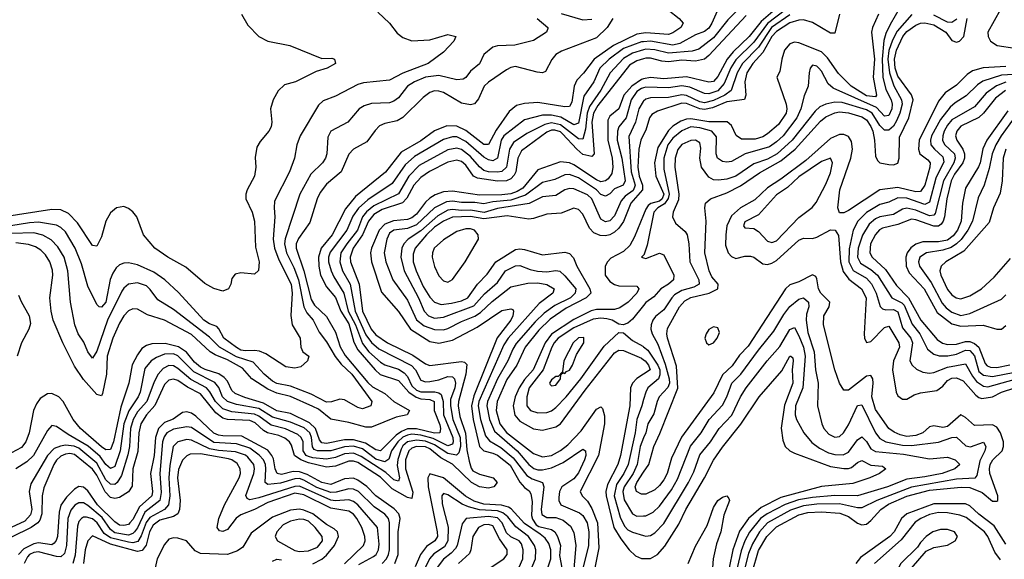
# Model space of a CAD drawing. Header units: inches. Extents: x 884549 to 1028252, y 526810 to 653624.
# Tile 185 of 256: x 927227 to 931603, y 576348 to 578745. Entities that reach past the tile are written whole.
import ezdxf

# ---------------------------------------------------------------- set-up
doc = ezdxf.new("R2010")
doc.units = ezdxf.units.IN
doc.header["$MEASUREMENT"] = 0
doc.layers.add('A9527', color=7, linetype='Continuous')
doc.layers.add('A9537', color=7, linetype='Continuous')

msp = doc.modelspace()

# ---------------------------------------------------------------- linework, layer by layer
at = {"layer": 'A9527', "color": 5}
for points, elevation in [([(928818.3, 578778.3), (928870, 578730.3), (928905.3, 578685.3), (928930, 578666.4), (928970, 578651.5), (929050, 578656.6), (929130, 578678.9), (929164.9, 578670), (929156.5, 578650), (929110, 578600.4), (929041.8, 578550), (928930, 578507.1), (928870, 578476.9), (928755.2, 578464.8), (928730, 578457.8), (928630, 578406.2), (928575.4, 578384.6), (928555, 578365), (928474.1, 578230), (928458.4, 578190), (928448.1, 578130), (928426.7, 578070), (928360.1, 577939.9), (928357.4, 577910), (928361, 577870), (928353.2, 577770), (928359.8, 577730), (928378.9, 577678.9), (928433, 577570), (928437.3, 577530), (928431.6, 577431.6), (928437.7, 577390), (928474, 577330), (928476, 577290), (928485.3, 577270), (928511.7, 577250), (928506, 577230), (928476.5, 577203.5), (928450, 577197.3), (928410, 577203.9), (928320.3, 577260.3), (928292.7, 577272.7), (928270, 577276.4), (928230, 577273.9), (928210, 577277.6), (928190, 577288.5), (928134.9, 577330), (928112.7, 577372.7), (928102.9, 577382.9), (928070, 577394.9), (928045.3, 577410), (927933.4, 577533.4), (927872.4, 577590), (927823.3, 577623.3), (927750, 577656.2), (927710, 577664.7), (927690, 577663.9), (927670, 577656.5), (927656.3, 577643.7), (927640.6, 577619.4), (927629.4, 577590.6), (927610.1, 577490), (927590, 577467.7), (927580.9, 577470), (927570, 577480.9), (927530, 577561), (927501.5, 577661.5), (927472.9, 577730), (927430, 577802.5), (927410, 577822.1), (927390, 577832.8), (927310, 577845.2), (927270, 577843.6), (927150, 577824.3)], 2140), ([(928212.2, 578770), (928240.5, 578720.5), (928290.1, 578670.1), (928330.1, 578650.1), (928428, 578630), (928570, 578573.4), (928614.6, 578574.6), (928626, 578570), (928630.5, 578550.5), (928593.4, 578530), (928544.5, 578515.5), (928453, 578470), (928403.9, 578456.1), (928375.9, 578430), (928352.8, 578390), (928342.2, 578350), (928347.9, 578290), (928344.4, 578270), (928333.8, 578250), (928295.1, 578204.9), (928281.6, 578178.4), (928273.6, 578133.6), (928276.9, 578090), (928271.3, 578050), (928238.6, 577990), (928232.3, 577970), (928232.4, 577950), (928260.2, 577890), (928270.7, 577850.7), (928274.4, 577734.4), (928292, 577670), (928288.8, 577631.2), (928270, 577615.6), (928210, 577620.7), (928185.3, 577614.7), (928170, 577595.3), (928164.9, 577570), (928154.8, 577550), (928130, 577539.5), (928090, 577551.3), (928050, 577573.5), (927965.9, 577645.9), (927884.7, 577690), (927828.3, 577730), (927776.9, 577790), (927747.1, 577870), (927730, 577891.4), (927710, 577906.6), (927690, 577914.9), (927657.1, 577910), (927630, 577887.3), (927609.7, 577850.3), (927590, 577780.7), (927570, 577739.7), (927550, 577742.7), (927483.6, 577843.6), (927444.4, 577884.4), (927410, 577901), (927370, 577901.9), (927150, 577868.7)], 2120), ([(929527.5, 578750), (929573.8, 578710), (929573.6, 578706.4), (929568.8, 578690), (929510, 578653.6), (929428, 578632), (929350, 578629.9), (929330, 578623.6), (929290, 578591.3), (929270, 578548.7), (929230, 578516.5), (929210, 578488.7), (929198.5, 578481.5), (929170, 578477.5), (929090, 578497), (929030, 578490.2), (928982, 578470), (928950.8, 578450), (928910, 578398.6), (928890, 578382.9), (928870, 578375.5), (928790, 578373.3), (928757.4, 578362.6), (928735.9, 578350), (928684.9, 578290), (928610, 578249.8), (928596.7, 578223.3), (928592.4, 578150), (928586.3, 578130), (928572.9, 578110), (928520.9, 578059.1), (928472.2, 577970), (928407.5, 577772.5), (928404.5, 577750), (928412.8, 577710), (928445.1, 577645.1), (928465.9, 577590), (928490.3, 577470), (928502.8, 577442.8), (928531.7, 577410), (928557.9, 577357.9), (928590, 577314.4), (928628.6, 577248.6), (928655.6, 577215.6), (928702.9, 577170), (928792, 577050), (928787.7, 577030), (928750, 577017.2), (928730, 577022.3), (928670, 577056.1), (928650, 577060.3), (928612.3, 577047.7), (928590, 577047), (928522.2, 577082.2), (928430, 577116.7), (928370, 577129), (928350, 577139.1), (928313.3, 577170), (928264.4, 577224.4), (928190, 577247), (928114.3, 577290), (928070, 577334.4), (927910, 577458), (927841.1, 577501.1), (927807.1, 577547.1), (927790, 577562.4), (927750, 577576.5), (927710, 577569.9), (927690, 577552.9), (927681.1, 577538.9), (927617, 577410), (927570, 577272.2), (927550, 577241.5), (927530, 577269.7), (927512.8, 577312.8), (927487.3, 577350), (927471.4, 577390), (927453, 577490), (927441.6, 577630), (927424.6, 577690), (927397, 577737), (927367.1, 577767.1), (927330, 577787.5), (927290, 577798.7), (927190, 577796.2)], 2160), ([(929862.8, 578750), (929837.5, 578710), (929790, 578664.6), (929635, 578605), (929609.5, 578590.5), (929591.5, 578568.5), (929564.5, 578515.5), (929550, 578509.5), (929527.3, 578512.7), (929430, 578537.3), (929410, 578533.3), (929390, 578522.1), (929310, 578467.7), (929291, 578450), (929265.7, 578394.3), (929248.3, 578371.7), (929230, 578366.6), (929190, 578375.2), (929110, 578421.6), (929090, 578428.4), (929070, 578428.6), (929050, 578421.3), (929020.4, 578399.6), (928929.8, 578310.2), (928904.2, 578295.8), (928850, 578283.5), (928826.6, 578273.4), (928806.5, 578253.5), (928770, 578203.2), (928710, 578169.9), (928690, 578148.1), (928655.1, 578070), (928590, 578015.2), (928561.7, 577978.3), (928548.4, 577950), (928516.2, 577843.8), (928466.3, 577773.7), (928455.9, 577750), (928455.5, 577730), (928490, 577630.1), (928522.7, 577502.7), (928536.9, 577476.9), (928590, 577426.5), (928630, 577356.8), (928651.8, 577291.8), (928673.4, 577253.4), (928774.4, 577134.4), (928794.8, 577114.8), (928850, 577085), (928890, 577049.4), (928959.1, 577010), (928949, 576990), (928900.9, 576979.1), (928790, 576935.9), (928765.1, 576934.9), (928690, 576955.7), (928610, 576970.2), (928554.5, 577014.5), (928530, 577027.5), (928430, 577072.2), (928370, 577085.6), (928330, 577103.6), (928258.9, 577150), (928217.5, 577197.5), (928150, 577235.1), (928096.3, 577256.3), (928074.2, 577270), (927990, 577346.7), (927870, 577410.6), (927794.9, 577434.9), (927750, 577459.9), (927730, 577461.5), (927710, 577452.4), (927690, 577429.9), (927670, 577397), (927640.8, 577330), (927615.7, 577250), (927613.2, 577170), (927595.3, 577084.7), (927590, 577074.4), (927570, 577079.9), (927510, 577147.3), (927470, 577205.8), (927418.5, 577310), (927376.4, 577410), (927366.7, 577450), (927361.6, 577510), (927374.7, 577610), (927372.8, 577632.8), (927360.7, 577670), (927341.3, 577701.3), (927321.6, 577721.6), (927296.8, 577736.8), (927266.6, 577746.6), (927210, 577754.6)], 2180), ([(929633.4, 578773.4), (929730, 578744), (929770, 578747)], 2180), ([(930000, 578685), (929970, 578681.1), (929866.1, 578630), (929779.6, 578570), (929732.9, 578507.1), (929703.1, 578476.9), (929690.5, 578449.5), (929680.9, 578379.1), (929670, 578359.2), (929650, 578358.5), (929530, 578377.3), (929470, 578373.7), (929435.6, 578364.4), (929403, 578337), (929344.9, 578255.1), (929310, 578190.8), (929290, 578190.5), (929210, 578252.9), (929170, 578272.7), (929125.8, 578274.2), (929070, 578252.3), (929010, 578206.6), (928922.5, 578157.5), (928852.7, 578067.3), (928719.4, 577960.6), (928674.3, 577905.7), (928615.2, 577790), (928566.4, 577730), (928554.5, 577690), (928556, 577650), (928564.6, 577610), (928590, 577558.4), (928631.1, 577511.1), (928653.6, 577450), (928690, 577394.1), (928712.3, 577312.3), (928730, 577278.5), (928806.6, 577190), (928829.7, 577169.7), (928910, 577141.9), (928956, 577090), (928988.4, 577068.4), (929010, 577061.1), (929050, 577057.7), (929069.3, 577049.3), (929068.6, 577010), (929093.8, 576946.2), (929097.6, 576930), (929093.8, 576910), (929070, 576908.6), (928990, 576928.4), (928950, 576927.4), (928923.3, 576916.7), (928900.2, 576899.8), (928830, 576829.9), (928810, 576835.2), (928764.5, 576864.5), (928710, 576878.9), (928670, 576879.5), (928590, 576862), (928570, 576865.3), (928559.4, 576879.4), (928541.1, 576930), (928514.8, 576954.8), (928430, 576996.4), (928370, 577007.7), (928310, 577042.2), (928227.2, 577067.2), (928185.1, 577085.1), (928170, 577098.3), (928150, 577139), (928136.3, 577156.3), (928112.1, 577172.1), (928050.9, 577190.9), (928030, 577201.9), (928004.2, 577224.2), (927968.2, 577268.2), (927932.5, 577292.5), (927872.9, 577307.1), (927814.5, 577305.5), (927790, 577298.1), (927770, 577284.4), (927750, 577257.3), (927727.6, 577212.4), (927712, 577130), (927676.1, 577023.9), (927643.6, 576870), (927630, 576835.5), (927610, 576834.3), (927590, 576848), (927497.8, 576930), (927465.1, 576970), (927420.3, 577050), (927400.8, 577070), (927370, 577084.7), (927350, 577083.9), (927318.1, 577061.9), (927301.4, 577038.6), (927289, 577010), (927269.7, 576910), (927254.9, 576870), (927234.5, 576845.5), (927190, 576820.8)], 2220), ([(930000, 578647.6), (929990, 578646.8), (929910, 578617.1), (929847.3, 578570), (929805.5, 578530), (929778.9, 578470), (929734.8, 578405.2), (929710, 578285.6), (929690, 578278.6), (929632.6, 578312.6), (929590, 578321.8), (929550, 578321.3), (929470, 578300.3), (929378.6, 578230), (929366.3, 578210), (929351.2, 578130), (929330, 578118.5), (929310, 578123.1), (929290, 578135.3), (929210, 578204), (929170, 578224.9), (929150, 578225.7), (929110, 578212.5), (928981.8, 578138.2), (928939.6, 578100.4), (928882.7, 578017.3), (928774.9, 577945.1), (928732.1, 577907.9), (928708, 577872), (928680.6, 577810), (928607, 577713), (928599.6, 577690), (928600, 577670), (928611.8, 577630), (928622.8, 577602.8), (928666.9, 577530), (928686.8, 577450), (928719.3, 577390), (928750, 577306.3), (928778.7, 577270), (928830, 577223.9), (928850, 577211.6), (928910, 577192.7), (928936.4, 577176.4), (928950, 577160.3), (928970, 577119.4), (928990, 577100.1), (929010, 577092), (929072.6, 577092.6), (929090, 577088), (929099.8, 577079.8), (929108.6, 577050), (929111.1, 576990), (929152.3, 576890), (929153.9, 576870), (929150, 576859.9), (929130, 576853), (929064.2, 576884.2), (929010, 576899.6), (928970, 576903.7), (928950, 576899.8), (928929.9, 576890.1), (928907.3, 576870), (928879, 576830), (928867.4, 576792.6), (928850, 576781), (928810, 576793.8), (928750, 576838.4), (928710, 576850.5), (928670, 576848.5), (928610, 576830.5), (928549.9, 576830), (928536.4, 576836.4), (928528.2, 576848.2), (928524.5, 576890), (928516, 576910), (928491.7, 576931.7), (928430, 576957.2), (928350, 576979.4), (928290, 577017.7), (928190, 577036.6), (928150, 577049.7), (928128.7, 577070), (928111.8, 577111.8), (928094, 577134), (928001.3, 577181.3), (927930, 577252.5), (927910, 577260.3), (927870, 577259), (927834.8, 577245.2), (927811.8, 577230), (927783.9, 577196.1), (927761.8, 577090), (927753.8, 577070), (927711.5, 577008.5), (927689.2, 576950.8), (927674.1, 576830), (927650, 576759.9), (927630, 576751), (927610, 576769.3), (927585.4, 576805.4), (927531.3, 576851.3), (927442.2, 576902.2), (927390, 576938.6), (927370, 576943.1), (927350, 576919.8), (927288.1, 576810), (927259.3, 576780.7), (927210.5, 576749.5)], 2240), ([(930000, 578610.8), (929950, 578596.2), (929910, 578573.3), (929851.1, 578508.9), (929810, 578432.6), (929759.7, 578360.3), (929748.3, 578330), (929741.7, 578258.3), (929730, 578214.7), (929710, 578216.3), (929630, 578278.5), (929590, 578286.6), (929560.4, 578279.6), (929480.3, 578239.7), (929420.9, 578199.1), (929404.1, 578170), (929390.2, 578089.8), (929370, 578071.2), (929350, 578067.4), (929310, 578069.6), (929290, 578076.1), (929270, 578091.6), (929230, 578136.9), (929190, 578168), (929170, 578174.2), (929130, 578167), (929002, 578098), (928957.1, 578050), (928910, 577972), (928801.2, 577918.8), (928767.7, 577892.3), (928750.2, 577870), (928727.9, 577810), (928680.3, 577750), (928654.9, 577710), (928649.3, 577670), (928662.2, 577630), (928695.5, 577570), (928718.6, 577450), (928765.5, 577345.5), (928790, 577310.9), (928823, 577283), (928969, 577209), (928986.8, 577190), (929010, 577144.4), (929030, 577136.7), (929050, 577138.3), (929090, 577145.8), (929130, 577159.9), (929150, 577158.6), (929158.8, 577150), (929163.7, 577130), (929161.2, 577110), (929142.1, 577057.9), (929141.3, 577030), (929151.6, 576970), (929184.8, 576890), (929185.7, 576850), (929178.8, 576821.2), (929168.9, 576811.1), (929130, 576818.3), (929070, 576857), (929030, 576873), (928990, 576877.5), (928950.6, 576869.4), (928930, 576851.7), (928921.9, 576838.1), (928907.7, 576792.3), (928905.2, 576765.2), (928914.7, 576710), (928910, 576695.2), (928890, 576701.5), (928854.4, 576734.4), (928744.6, 576804.6), (928710, 576819.4), (928670, 576816.4), (928630, 576800.6), (928590, 576793.6), (928530, 576798.8), (928510, 576804.7), (928500.6, 576810), (928486.9, 576830), (928487.4, 576870), (928478.5, 576890), (928462.9, 576902.9), (928407.8, 576927.8), (928344.7, 576944.7), (928290, 576983.7), (928270, 576992.9), (928170, 577002.9), (928130, 577016.9), (928096.8, 577050), (928072.8, 577092.8), (928057.1, 577110), (927987.5, 577147.5), (927930, 577196.2), (927910, 577207.9), (927890, 577209.3), (927864.5, 577195.5), (927842.4, 577170), (927824, 577136), (927792.7, 577050), (927750, 577003), (927730.9, 576970), (927718.8, 576930), (927714.9, 576850), (927708, 576812), (927679.2, 576720.8), (927660.8, 576690), (927650, 576680.4), (927630, 576681.5), (927610, 576701.9), (927570, 576775.7), (927490, 576841.6), (927469.8, 576850.2), (927430, 576854.7), (927408.5, 576851.5), (927380.2, 576839.8), (927350.6, 576809.4), (927277, 576683), (927268.6, 576650), (927280.6, 576570), (927274.8, 576545.2), (927250, 576518.1), (927170, 576481.2)], 2260), ([(930000, 578570.9), (929970, 578562), (929937.2, 578542.8), (929796.2, 578363.8), (929777, 578330), (929769.6, 578290), (929779.5, 578150), (929770, 578137.1), (929730, 578147.1), (929702.7, 578170), (929639, 578239), (929630, 578246.6), (929605.2, 578254.8), (929590, 578254.1), (929570, 578245.1), (929457.9, 578162.1), (929440.7, 578130), (929431.7, 578070), (929424.7, 578055.3), (929410, 578038.3), (929390.7, 578029.3), (929350, 578028.3), (929261.5, 578041.5), (929244.5, 578050), (929210, 578099), (929190, 578115.7), (929170, 578121.8), (929130, 578112.7), (929048.3, 578071.7), (929010, 578044), (928979.4, 578010), (928947.9, 577952.1), (928928.8, 577931.2), (928837.3, 577902.7), (928800.7, 577879.3), (928777.2, 577850), (928751, 577789), (928709.2, 577730), (928696, 577690), (928696.6, 577670), (928736, 577570), (928750.2, 577450), (928788.5, 577370), (928810, 577345.5), (928861.8, 577310), (928974.4, 577254.4), (929030, 577216.7), (929049.3, 577209.3), (929190, 577226.4), (929203.6, 577223.6), (929213.7, 577213.7), (929210.3, 577170.3), (929177.9, 577050), (929176.3, 577030), (929183, 576983), (929208.6, 576908.6), (929214.2, 576834.2), (929224.3, 576784.3), (929233.4, 576753.4), (929241.6, 576741.6), (929270, 576725.8), (929331.8, 576710), (929348.4, 576690), (929333.7, 576670), (929310, 576664.8), (929270, 576670.3), (929234.6, 576690), (929150.8, 576770.8), (929098.5, 576798.5), (929050, 576839.5), (929030, 576848), (928990, 576849.2), (928970, 576842.4), (928955.9, 576830), (928941.1, 576790), (928941.1, 576750), (928974, 576646), (928970, 576619.1), (928950, 576623.4), (928881.9, 576661.9), (928830, 576712.6), (928730, 576777.9), (928710, 576784.4), (928690, 576784.3), (928630, 576761.6), (928590, 576756.9), (928510, 576776.7), (928476.7, 576790), (928447.7, 576810), (928435.2, 576855.2), (928426.2, 576870), (928406, 576886), (928378.4, 576898.4), (928327.8, 576910), (928310, 576920.4), (928273.9, 576953.9), (928250, 576964.8), (928150, 576969.8), (928130, 576975.6), (928099.4, 576999.4), (928030, 577082.6), (927972.9, 577112.9), (927930, 577142.1), (927910, 577148.7), (927890, 577143.9), (927870, 577124.6), (927828, 577032), (927790, 576989.6), (927765.9, 576950), (927756.7, 576910), (927752.3, 576827.7), (927730.5, 576750), (927726.2, 576673.8), (927710, 576648.2), (927670, 576622.7), (927650, 576617.9), (927630, 576623.4), (927607.3, 576647.3), (927570, 576721.9), (927550, 576749.2), (927470, 576814.5), (927450, 576818.4), (927430, 576815.6), (927410, 576806.3), (927391, 576789), (927378.6, 576770), (927333.8, 576666.2), (927327, 576630), (927325.6, 576550), (927317.2, 576522.8), (927307.8, 576510), (927278.8, 576490), (927190, 576446.5)], 2280), ([(930000, 578482.2), (929990, 578480), (929947.4, 578450), (929911.9, 578410), (929890, 578349.5), (929850, 578317.3), (929841.5, 578298.5), (929840.4, 578210), (929860.2, 578130), (929863.6, 578090), (929858.4, 578061.6), (929841.7, 578038.3), (929830, 578029.1), (929810, 578025.4), (929790, 578033.5), (929690, 578100.6), (929670, 578109.4), (929630, 578114.3), (929530, 578078.5), (929462.9, 577997.1), (929438.6, 577981.4), (929410, 577971.3), (929370, 577966.6), (929270, 577966.1), (929150, 577983.2), (929110, 577980.5), (929073.3, 577966.7), (929050, 577952.4), (929030, 577934.2), (928990, 577882.1), (928970, 577865.2), (928950, 577857.9), (928887.7, 577852.3), (928850, 577836.9), (928825, 577810), (928790.6, 577730), (928786, 577710), (928790.1, 577670), (928835.1, 577535.1), (928910, 577449), (928964.6, 577370), (929050, 577315.9), (929090, 577308.2), (929150, 577322.4), (929259.8, 577380.2), (929370, 577453), (929410, 577461.1), (929418.3, 577458.3), (929421.6, 577450), (929418.6, 577430), (929409.7, 577410), (929348.3, 577331.7), (929245.1, 577074.9), (929235.1, 577030), (929242.6, 576970), (929270.6, 576850), (929290, 576830.1), (929330, 576820.2), (929350, 576810.3), (929406.2, 576766.2), (929450, 576690.4), (929470, 576667.8), (929491.9, 576651.9), (929498.7, 576638.7), (929505.3, 576605.3), (929502.2, 576542.2), (929505.9, 576525.9), (929521.7, 576501.7), (929534, 576494), (929590, 576480.1), (929604.8, 576470), (929616.6, 576450), (929630.1, 576410), (929625.9, 576365.9), (929636.2, 576310)], 2320), ([(930000, 578442.8), (929990, 578439.7), (929970, 578425.8), (929943.8, 578390), (929922.2, 578310), (929890.4, 578270), (929883.8, 578250), (929881.6, 578210), (929902.4, 578130), (929917.8, 578030), (929909.2, 578010.8), (929870, 577994.2), (929850, 577972), (929830, 577960.9), (929810, 577969.5), (929790.1, 577990.1), (929710, 578043.4), (929670, 578057.7), (929650, 578056.4), (929605.3, 578034.7), (929550, 578022.4), (929474.6, 577965.4), (929410, 577943.3), (929330, 577935.7), (929290, 577926.8), (929250, 577933.5), (929190, 577933.6), (929150, 577939.7), (929123.9, 577936.1), (929069.9, 577910.1), (928990, 577833.7), (928950, 577818), (928890, 577809.9), (928870, 577796.7), (928858.2, 577770), (928846.8, 577710), (928853.8, 577670), (928885.9, 577590), (928950, 577499.3), (928990, 577412.6), (929025, 577385), (929070, 577369.2), (929110, 577367.9), (929130, 577373.2), (929190, 577404.8), (929250, 577428.3), (929275.3, 577444.7), (929326.5, 577493.5), (929410, 577558.9), (929485.5, 577574.5), (929530, 577576.6), (929569.1, 577569.1), (929602.7, 577550), (929596.3, 577530), (929535, 577485), (929397.7, 577330), (929378.7, 577301.3), (929267.7, 577050), (929265.2, 577030), (929274.5, 576970), (929297.4, 576897.4), (929314.5, 576874.5), (929365.6, 576845.6), (929419.4, 576799.4), (929480.9, 576720.9), (929505.3, 576705.3), (929550.1, 576690), (929555.9, 576670), (929545.3, 576570), (929547.6, 576547.6), (929570, 576534.7), (929610, 576533.5), (929642.7, 576522.7), (929675.3, 576495.3), (929690, 576467.9), (929699.2, 576410), (929687.5, 576270)], 2340), ([(930000, 578383.3), (929998.3, 578381.7), (929978.6, 578350), (929963.6, 578290), (929933.9, 578226.1), (929944.3, 578070), (929961.6, 578010), (929959.1, 578000.9), (929952.7, 577987.3), (929918.5, 577961.5), (929899.4, 577940.6), (929870, 577874), (929850, 577851.7), (929830, 577848), (929810, 577859.9), (929770, 577949.4), (929750, 577968), (929690, 577993.5), (929670, 577995.3), (929650, 577989.9), (929610, 577964.6), (929550, 577957.9), (929491.4, 577928.6), (929350, 577906.4), (929291, 577889), (929230, 577898.8), (929190, 577897.5), (929150, 577902.4), (929130, 577898.5), (929085.5, 577874.5), (929010, 577807.6), (928954.1, 577770), (928934.1, 577750), (928925.5, 577730), (928921.3, 577690), (928935.4, 577630), (928999, 577510), (929024.1, 577450), (929043.9, 577430), (929070, 577419), (929110, 577423.3), (929245.2, 577474.8), (929292.2, 577527.8), (929350, 577578.1), (929385.9, 577630), (929430, 577652.6), (929450, 577653.9), (929495.1, 577635.1), (929527.7, 577627.7), (929570, 577625.1), (929610, 577630.9), (929627.7, 577627.7), (929650, 577607.6), (929698.5, 577550), (929696.3, 577530), (929675, 577510), (929604.6, 577475.4), (929558.4, 577441.6), (929517.3, 577402.7), (929433.8, 577306.2), (929418.1, 577281.9), (929396.9, 577230), (929350.9, 577150), (929306.3, 577050), (929303.3, 577030), (929314.6, 576970), (929337.2, 576917.2), (929437.4, 576830), (929490, 576770.1), (929512.1, 576752.1), (929530, 576745.4), (929550, 576745.4), (929590, 576754.5), (929642, 576778), (929730, 576837), (929741.1, 576830), (929743.3, 576810), (929737.7, 576790), (929710, 576731.9), (929690, 576706.1), (929636, 576670), (929626.5, 576650), (929623.2, 576623.2), (929623.4, 576610), (929632.3, 576590), (929714.4, 576554.4), (929730, 576542.5), (929749.4, 576510), (929755.9, 576470), (929754.5, 576410), (929725.3, 576290)], 2360), ([(930000, 578235.3), (929986.9, 578210), (929978.3, 578170), (929974.1, 578090), (929980.3, 578050), (929994.2, 578010), (929995, 577990), (929943, 577930), (929910, 577848.7), (929890, 577818.7), (929870, 577801), (929850, 577789.7), (929830, 577785.6), (929806.6, 577786.6), (929778.6, 577798.6), (929759, 577819), (929730, 577881.6), (929710, 577902.6), (929690, 577908.3), (929634.1, 577885.9), (929570, 577881.5), (929510, 577861.8), (929490, 577859.7), (929394, 577874), (929290, 577861.2), (929230, 577871.5), (929150, 577868.7), (929110, 577850.7), (929070, 577823), (929034.9, 577790), (928984.4, 577730), (928976.4, 577703.6), (928976, 577670), (928988.8, 577630), (929020.4, 577560.4), (929050, 577512), (929070.5, 577490.5), (929100.5, 577480.5), (929145.7, 577485.7), (929190, 577496.1), (929218.1, 577510), (929260.9, 577570), (929305, 577615), (929343.2, 577670), (929430, 577724), (929450, 577727.3), (929470, 577724.4), (929550, 577701.3), (929650, 577712.8), (929670, 577706.5), (929687.6, 577687.6), (929703.4, 577650), (929761, 577550), (929765.2, 577530), (929744.6, 577510), (929655.6, 577464.4), (929584.3, 577415.7), (929533.5, 577366.5), (929472.9, 577290), (929435.7, 577210), (929392.7, 577147.3), (929348.8, 577050), (929345.2, 577010), (929360.8, 576950), (929390, 576912.1), (929510, 576817.9), (929550, 576802.8), (929590, 576809.2), (929630, 576830.9), (929663.6, 576856.4), (929721.7, 576918.3), (929790, 577014.5), (929810, 577025.8), (929817.7, 577017.7), (929825.9, 576985.9), (929826, 576950), (929799.5, 576810), (929718.2, 576650), (929726.4, 576630), (929750, 576606), (929770, 576574.2), (929794.2, 576510), (929800.4, 576399.6), (929782.4, 576310)], 2380), ([(930000, 577879.2), (929959.8, 577780.2), (929938.2, 577741.8), (929910, 577715.1), (929854.3, 577685.7), (929839.1, 577670), (929828.8, 577650), (929828.5, 577610), (929850, 577581.9), (929870, 577568.8), (929890, 577562.5), (929970, 577561.8), (929978.3, 577550), (929969.6, 577530), (929931.3, 577490), (929894.8, 577465.2), (929870, 577458.6), (929790, 577457.3), (929767.3, 577452.7), (929690, 577413.7), (929590, 577348), (929562.7, 577310), (929509.6, 577190.4), (929470, 577146.3), (929446.7, 577110), (929429.5, 577070), (929420.2, 577030), (929428, 576988), (929450, 576962.3), (929510, 576927.4), (929550, 576922.6), (929610, 576936.1), (929630, 576950.5), (929740, 577100), (929870, 577265.5), (929890, 577276.7), (929910, 577275.2), (929990, 577241.7), (930000, 577235)], 2420), ([(930000, 577699.2), (929990.8, 577690), (930000, 577687.7)], 2440), ([(927222, 577522), (927233, 577493), (927269.4, 577430), (927275.6, 577395.6), (927268.2, 577370), (927234.6, 577310), (927215.7, 577250)], 2180), ([(930000, 577476.3), (929950, 577414.7), (929930, 577397.3), (929909.5, 577390.5), (929890, 577393), (929860.6, 577410), (929836.7, 577416.7), (929810, 577419.3), (929775.7, 577415.7), (929690, 577376.8), (929620.2, 577330), (929602.3, 577310), (929591.9, 577290), (929553.4, 577190), (929490.7, 577110), (929480.7, 577070), (929480.7, 577030), (929496.5, 577010), (929530, 576998.9), (929570, 577001), (929590, 577008.3), (929610, 577023.3), (929655.9, 577070), (929721, 577150), (929824.7, 577295.3), (929890, 577355.2), (929910, 577354), (929950, 577319.9), (929995.8, 577295.8), (930000, 577292.4)], 2440), ([(930000, 577171), (929970, 577151.4), (929950.1, 577130), (929941.6, 577110), (929938.8, 577030), (929897.6, 576810), (929885.4, 576770), (929839.6, 576680.4), (929832.6, 576650), (929833, 576630), (929867.1, 576490), (929898.6, 576438.6), (929935.5, 576390), (929964.2, 576364.2), (929990, 576352.2), (930000, 576352.1)], 2420), ([(930000, 577057.8), (929992.2, 577030), (929969, 576970), (929961.6, 576910), (929931, 576770), (929912.2, 576730), (929879.8, 576680.2), (929868.8, 576630), (929895.5, 576535.5), (929915.1, 576495.1), (929930, 576479.4), (929950, 576469), (930000, 576453.7)], 2440), ([(928893.9, 576330), (928908.5, 576370), (928909.4, 576470), (928918, 576530), (928911.7, 576550), (928891.8, 576571.8), (928810.5, 576630), (928770, 576672.3), (928730, 576700), (928710, 576708.5), (928670, 576705.6), (928610, 576680.8), (928570, 576688.8), (928505.1, 576725.1), (928470, 576737.4), (928442, 576738), (928390, 576724.9), (928371.4, 576730), (928362.3, 576750), (928354.5, 576794.5), (928348.1, 576810), (928330, 576832.4), (928214.8, 576894.8), (928130, 576896.6), (928110, 576899.1), (928090, 576907.9), (928010, 576984.8), (927990, 576997.9), (927970, 577003.5), (927950, 577000.9), (927908.9, 576971.1), (927870, 576955.7), (927844.4, 576930), (927830.4, 576890), (927824.3, 576810), (927808.6, 576730), (927817.5, 576650), (927813.6, 576630), (927759.1, 576580.9), (927730, 576524.6), (927717, 576510), (927710, 576503.5), (927690, 576497.8), (927670, 576500.2), (927650, 576514.5), (927573.6, 576590), (927530, 576653.1), (927510, 576669.2), (927490, 576671.2), (927470, 576660.4), (927435.4, 576624.6), (927410, 576588.5), (927401.9, 576558.1), (927394.4, 576450), (927388.8, 576431.2), (927379.8, 576420.2), (927370, 576412.9), (927310, 576421.1), (927290, 576417.3), (927245.7, 576394.3), (927221.3, 576370)], 2320), ([(928837.5, 576330), (928856.8, 576350), (928866.5, 576370), (928870.6, 576390), (928871.1, 576510), (928866.1, 576530), (928850, 576549.2), (928801.8, 576581.8), (928732.6, 576650), (928710, 576659.6), (928690, 576661.5), (928633.6, 576646.4), (928610, 576645.2), (928547.4, 576667.4), (928490, 576700.2), (928470, 576706.9), (928450, 576705.7), (928386.3, 576686.3), (928330, 576680.3), (928317.6, 576690), (928321.6, 576750), (928319.4, 576770), (928310.9, 576790), (928291.6, 576811.6), (928250, 576842), (928190, 576860.7), (928090, 576867.8), (927990, 576934.5), (927970, 576937.3), (927910, 576926.2), (927881.1, 576910), (927868.4, 576891.6), (927862.1, 576870), (927849.8, 576730), (927855.7, 576644.3), (927850, 576610), (927782.5, 576557.5), (927750, 576487.6), (927737.4, 576470), (927730, 576462.5), (927710, 576455.6), (927650, 576466.6), (927630, 576480.6), (927593.6, 576533.6), (927530, 576587.6), (927510, 576599.3), (927490, 576599.1), (927471.6, 576588.4), (927453.9, 576566.1), (927441.7, 576530), (927434.7, 576410), (927426.3, 576373.7), (927410, 576359.8), (927390, 576360.7), (927310, 576382.1), (927290, 576379.1), (927270.9, 576369.1), (927261.4, 576358.6), (927246.3, 576330)], 2340), ([(928734.8, 576325.2), (928799.9, 576360.1), (928811.9, 576370), (928822.1, 576390), (928824.4, 576415.6), (928816.6, 576490), (928730.1, 576590.1), (928710, 576605.4), (928690, 576612.4), (928630, 576608.4), (928610, 576611.1), (928470, 576672.6), (928450, 576672.2), (928290, 576620.6), (928250, 576612.5), (928237.7, 576617.7), (928232.3, 576632.3), (928267.7, 576730), (928270.5, 576750), (928266.9, 576770), (928241.5, 576801.5), (928230, 576810.2), (928185.9, 576825.9), (928110, 576831.8), (928070, 576839.7), (927990, 576877.4), (927970, 576880.1), (927930.2, 576870), (927908.9, 576850), (927894.4, 576765.6), (927889.6, 576710), (927894.6, 576630), (927888.5, 576590), (927869.9, 576570.1), (927805.5, 576534.5), (927788.9, 576511.1), (927767.1, 576452.9), (927752.1, 576427.9), (927730, 576421.8), (927710, 576423.8), (927630, 576443.1), (927603.1, 576463.1), (927571.9, 576510), (927550, 576527.7), (927524.3, 576535.7), (927510, 576535.4), (927501.8, 576530), (927490, 576515.9), (927484.2, 576495.8), (927473.8, 576366.2), (927463, 576330)], 2360), ([(930000, 576887.7), (929984.8, 576850), (929971.3, 576770), (929952.7, 576730), (929913.8, 576670), (929907.5, 576650), (929913, 576613), (929950, 576550.1), (929970, 576540.5), (930000, 576541.4)], 2460), ([(928670, 576328.8), (928755.6, 576410), (928762.6, 576430), (928761.6, 576450), (928748.2, 576490), (928725.5, 576530), (928710, 576548.1), (928690, 576561.7), (928610, 576575.4), (928490, 576634.9), (928450, 576642), (928330, 576600.5), (928270, 576569.1), (928210, 576545.8), (928189.7, 576530.3), (928150, 576480.9), (928130, 576472.2), (928114.9, 576474.9), (928104.8, 576490), (928111.8, 576530), (928136.8, 576590), (928202.9, 576710), (928208.9, 576730), (928207.5, 576750), (928193.6, 576773.6), (928170, 576790), (928154.7, 576794.7), (928030, 576816.8), (927984.9, 576815.1), (927970, 576808.4), (927950.9, 576789.1), (927932.3, 576747.7), (927928.3, 576710), (927940.4, 576610), (927937.4, 576570), (927930.1, 576550), (927910, 576538.7), (927850, 576521.4), (927820, 576500), (927803.6, 576470), (927788.6, 576411.4), (927772.1, 576387.9), (927750, 576383.4), (927630, 576415), (927550, 576452.8), (927530, 576430.7), (927518.7, 576390), (927510.7, 576330)], 2380), ([(929560.2, 576270), (929587.8, 576350), (929587.3, 576390), (929578.8, 576418.8), (929562.1, 576442.1), (929540.6, 576460.6), (929470, 576507.6), (929411.9, 576571.9), (929399.3, 576579.3), (929368.1, 576588.1), (929290, 576593.5), (929247, 576607), (929208.1, 576628.1), (929110, 576709.5), (929050, 576727.7), (929041.2, 576710), (929042.1, 576670), (929082.9, 576470), (929083.4, 576450), (929072.2, 576430), (929035.3, 576404.7), (929008.7, 576370), (928985, 576315)], 2320), ([(930000, 576637.1), (929990, 576636.9), (929967.8, 576650), (929962.8, 576670), (929969.6, 576690), (930000, 576735.3)], 2480), ([(929468.4, 576230), (929519.5, 576350), (929521.4, 576390), (929515, 576410), (929488.6, 576450), (929431.9, 576491.9), (929396.3, 576536.3), (929374.8, 576554.8), (929350, 576563.1), (929270, 576568.4), (929221.7, 576581.7), (929193.2, 576593.2), (929130, 576634.6), (929110, 576640.7), (929103.1, 576630), (929104.6, 576595.4), (929130.8, 576490.8), (929130.5, 576430), (929115.6, 576404.4), (929067.3, 576372.7), (929049, 576350), (929010, 576272.1)], 2340), ([(928530, 576328.8), (928570, 576349.2), (928590, 576366.3), (928626.8, 576410), (928644, 576450), (928640.1, 576470), (928624.1, 576484.1), (928590, 576503.1), (928530, 576549.7), (928490, 576566.9), (928470, 576570.9), (928430, 576565.9), (928350, 576535.7), (928255.7, 576464.3), (928218, 576402), (928194.4, 576385.6), (928150, 576369.9), (928030, 576373.5), (928006.2, 576386.2), (927968.2, 576430), (927930, 576442.5), (927910, 576443.5), (927890, 576437.3), (927870, 576414.6), (927838.1, 576350), (927822.2, 576277.8)], 2420), ([(929446.6, 576313.4), (929463, 576350), (929465.3, 576390), (929456.7, 576416.7), (929447, 576430), (929410, 576447.5), (929390, 576465.8), (929371.4, 576510), (929350, 576532.5), (929310, 576537.9), (929211.2, 576528.8), (929193.7, 576506.3), (929170.9, 576410), (929163.8, 576396.2), (929144.7, 576375.3), (929110, 576348.7), (929051.4, 576270)], 2360), ([(929318, 576310), (929378.8, 576350), (929392.8, 576370), (929393.5, 576390), (929359.2, 576439.2), (929330, 576496.8), (929310, 576503.4), (929290, 576500.9), (929266.8, 576490), (929241.6, 576450), (929232.3, 576390), (929225.5, 576374.5), (929177, 576330)], 2380), ([(928350, 576340.1), (928370, 576349.3), (928390, 576346.3)], 2420)]:
    msp.add_lwpolyline(points, dxfattribs=dict(at, elevation=elevation))
for points, elevation in [([(929230, 577816.4), (929210, 577816.1), (929170, 577804), (929110, 577767.3), (929069.6, 577730), (929061.6, 577710), (929060, 577690), (929070, 577648.4), (929090, 577607.8), (929110, 577585.9), (929130, 577579.9), (929150, 577591.9), (929207.5, 577670), (929265.4, 577770), (929264.8, 577790), (929248, 577810)], 2420), ([(929733.9, 577333.9), (929710, 577332.3), (929686.3, 577310), (929645.5, 577230), (929639, 577181), (929619.7, 577160.3), (929610, 577159.8), (929590, 577146), (929582, 577130), (929584.7, 577124.7), (929590, 577119.6), (929610, 577121.4), (929630.8, 577150), (929631.3, 577168.7), (929642, 577178), (929650, 577174), (929657, 577183), (929670, 577188.6), (929683.2, 577210), (929701.6, 577258.4), (929734.7, 577310)], 2460), ([(928470, 576526.3), (928430, 576517.8), (928398.6, 576501.4), (928370.1, 576470), (928362.6, 576450), (928372.7, 576430), (928450, 576387.9), (928470, 576383.3), (928510, 576385.5), (928550, 576402.4), (928573, 576430), (928571.1, 576450), (928539.6, 576490), (928510, 576517), (928490, 576525)], 2440)]:
    msp.add_lwpolyline(points, close=True, dxfattribs=dict(at, elevation=elevation))
at = {"layer": 'A9537', "color": 5}
for points, elevation in [([(930000, 578925.2), (930050, 578960.6), (930090, 579013.5), (930110, 579017.3), (930153.1, 578990), (930154.1, 578970), (930105.8, 578870), (930099.1, 578810), (930108.5, 578788.5), (930158.3, 578750), (930175.8, 578730), (930165.1, 578710), (930130, 578686.8), (930110, 578680.1), (930010, 578686.3), (930000, 578685)], 2220), ([(930460.2, 578830), (930374.8, 578745.2), (930310, 578664.7), (930245.8, 578614.2), (930215.1, 578604.9), (930110, 578596.3), (930050, 578611.3), (930010, 578613.7), (930000, 578610.8)], 2260), ([(930339, 578810), (930303.4, 578730), (930290, 578708.4), (930270, 578692.3), (930230, 578678.6), (930160.1, 578639.9), (930130, 578632.3), (930030, 578650.1), (930000, 578647.6)], 2240), ([(931139.7, 578800.3), (931095.9, 578724.1), (931075.6, 578684.4), (931067.6, 578652.4), (931060.2, 578570), (931062.6, 578490), (931075.7, 578435.7), (931099.4, 578390), (931104.8, 578370), (931103.2, 578350), (931090, 578319.9), (931070, 578316.7), (931035.2, 578355.2), (930841.7, 578441.7), (930820.5, 578460.5), (930790, 578517), (930778.6, 578530), (930770, 578539.5), (930750, 578543.8), (930740.1, 578530), (930735.6, 578510), (930731.5, 578450), (930713.6, 578406.4), (930698.7, 578350), (930681.1, 578310), (930620.2, 578230), (930590, 578202.1), (930558.8, 578181.2), (930450.5, 578149.5), (930390, 578114.9), (930370, 578111.9), (930350, 578115), (930327.7, 578130), (930322.3, 578150), (930324.3, 578224.3), (930303.6, 578250), (930250, 578265.2), (930210, 578268.8), (930170, 578252), (930130, 578219.7), (930108.2, 578190), (930089.4, 578130), (930090, 578081.7), (930113.3, 577970), (930108.8, 577951.2), (930092.7, 577927.3), (930063, 577910), (930044.9, 577890), (930015.6, 577744.4), (930000.4, 577699.6), (930000, 577699.2)], 2440), ([(930584.6, 578790), (930522.7, 578737.3), (930468.2, 578670), (930397.3, 578602.7), (930370.6, 578569.4), (930330, 578492.5), (930310, 578471.4), (930290, 578467.6), (930190, 578491.9), (930090, 578482.7), (930030, 578488.9), (930000, 578482.2)], 2320), ([(930630, 578789.1), (930550, 578728.3), (930490, 578645.7), (930410, 578567.2), (930388.1, 578531.9), (930358.3, 578461.7), (930330, 578430), (930290, 578415.5), (930270, 578416.9), (930205.5, 578445.5), (930170, 578451.4), (930110, 578442.1), (930010, 578445.9), (930000, 578442.8)], 2340), ([(931585.3, 578790), (931529.9, 578689.9), (931530.4, 578670), (931541.5, 578650), (931570.8, 578630.8), (931650, 578618.6)], 2480), ([(931043.1, 578770), (931016.6, 578710), (931012.2, 578690), (931026.4, 578570), (931019.9, 578490), (931035.1, 578410), (931030, 578402), (930990, 578407.6), (930921.6, 578450), (930865.7, 578505.7), (930816.5, 578576.5), (930790, 578603.2), (930690, 578643.1), (930670, 578645.8), (930650, 578637.8), (930626.3, 578610), (930613.4, 578570), (930605, 578515), (930592.3, 578490), (930633.2, 578370), (930635.9, 578350), (930632.7, 578330), (930599.6, 578280.4), (930550, 578237.9), (930530, 578225.6), (930495.2, 578215.2), (930435, 578215), (930410.7, 578230.7), (930390, 578275.2), (930371, 578291), (930289.1, 578290.9), (930210, 578304.4), (930190, 578303.5), (930165.3, 578294.7), (930130, 578272), (930110, 578252.9), (930063, 578177), (930047.9, 578110), (930053.7, 578050), (930089.9, 577970), (930082, 577950), (930070, 577939.8), (930031.9, 577928.1), (930020.6, 577919.4), (930010, 577903.8), (930000, 577879.2)], 2420), ([(930869.7, 578770), (930850, 578685), (930830, 578685.8), (930750, 578732.6), (930710, 578744.4), (930690, 578743.7), (930650, 578731.4), (930590, 578692.8), (930569.9, 578670.1), (930530, 578600.1), (930484.6, 578550), (930459.2, 578510), (930449.1, 578470), (930454.2, 578410), (930448.6, 578391.4), (930370, 578380.1), (930305.7, 578354.3), (930270, 578346.9), (930250, 578349.4), (930190, 578372.7), (930170, 578374.8), (930061.3, 578338.7), (930035.9, 578324.1), (930026.6, 578310), (930010, 578254.7), (930000, 578235.3)], 2380), ([(931191.6, 578768.4), (931126, 578694), (931105.7, 578654.3), (931090, 578607.9), (931085.1, 578570), (931092, 578510), (931112.1, 578452.1), (931146.5, 578390), (931148.5, 578370), (931138.7, 578330), (931124.3, 578295.7), (931110, 578272.3), (931090, 578254.3), (931070, 578254.1), (931050, 578274.8), (931015.4, 578330), (930990, 578345.1), (930882.7, 578377.3), (930850, 578378.4), (930810, 578370.7), (930782.5, 578357.5), (930761.7, 578338.3), (930659.9, 578210), (930593.9, 578150), (930550, 578126.4), (930490, 578104.6), (930410, 578050), (930370, 578037.6), (930332.1, 578032.1), (930310, 578034.6), (930290, 578045.6), (930257.1, 578090), (930249.6, 578129.6), (930254.5, 578174.5), (930250, 578198), (930230, 578209.9), (930210, 578208.4), (930170, 578190.3), (930151.8, 578168.2), (930140.5, 578130), (930139, 578090), (930157, 577970), (930154.2, 577945.8), (930130.7, 577890), (930128.8, 577870), (930142, 577842), (930184.4, 577804.4), (930193.8, 577790), (930201, 577750), (930205.1, 577670), (930245.1, 577590), (930246.2, 577570), (930223.1, 577556.9), (930170, 577542.5), (930137.5, 577522.5), (930124.8, 577510), (930090, 577456.4), (930052.8, 577427.2), (930040.1, 577410), (930032.8, 577390), (930031.4, 577370), (930037.4, 577350), (930063.5, 577303.5), (930095.6, 577215.6), (930114, 577150), (930115, 577130), (930108.1, 577111.9), (930069.6, 577070.4), (930059.7, 577050), (930045.1, 576994.9), (930018.8, 576950), (930009, 576910), (930000, 576887.7)], 2460), ([(930650, 578767.2), (930567.9, 578710), (930510, 578623.1), (930438.6, 578550), (930415.4, 578510), (930389.1, 578430.9), (930361, 578410), (930310, 578386), (930270, 578376.7), (930250, 578380.6), (930190, 578408.3), (930170, 578411.3), (930110, 578399.6), (930030, 578398.7), (930010, 578392.4), (930000, 578383.3)], 2360), ([(930456.3, 578763.7), (930290, 578586.1), (930269.7, 578570.3), (930230, 578561.4), (930170, 578565.6), (930110, 578558.7), (930080.8, 578560.8), (930030, 578574), (930010, 578573.9), (930000, 578570.9)], 2280), ([(930000, 576735.3), (930023.3, 576770), (930044.8, 576850), (930072.3, 576907.7), (930152, 577108), (930145.5, 577205.5), (930105.4, 577330), (930102.5, 577350), (930105.9, 577374.1), (930159.8, 577470), (930183.2, 577496.8), (930209.4, 577510.6), (930290.8, 577530), (930330.1, 577550), (930330.5, 577570), (930303, 577603), (930291.7, 577630), (930271.9, 577710), (930278.2, 577850), (930271.3, 577910), (930274.3, 577930), (930296.9, 577950), (930370, 577976), (930430, 578006.6), (930515, 578065), (930610, 578118.7), (930673.3, 578170), (930785.3, 578294.7), (930810, 578314.5), (930850, 578332), (930870, 578335.9), (930910, 578331.5), (930970, 578313.9), (930990, 578301.1), (931010, 578271.2), (931018, 578250), (931026, 578210), (931030, 578139.5), (931039.4, 578119.4), (931049.3, 578109.3), (931090, 578101.6), (931110, 578100.1), (931130, 578108.7), (931135.6, 578130), (931137, 578223), (931178.4, 578310), (931198.1, 578390), (931190.9, 578410.9), (931130, 578495.1), (931118, 578530), (931114.6, 578570), (931123.6, 578610), (931152.2, 578670), (931170, 578692.9), (931210, 578721.1), (931230, 578729.7), (931250, 578731.9), (931290, 578722.6), (931342.7, 578690), (931370, 578653.3), (931390, 578644.9), (931403.6, 578650), (931422.2, 578670), (931438.2, 578750)], 2480), ([(931392, 578748), (931370, 578733.5), (931350, 578734.3), (931290, 578765.3)], 2460), ([(931610, 578537.3), (931509, 578531), (931461.5, 578518.5), (931437.8, 578502.2), (931390, 578453.9), (931339.7, 578420.3), (931310, 578382.7), (931225, 578210), (931221.1, 578170), (931227.7, 578150), (931263.3, 578123.3), (931273.3, 578110), (931272.3, 578090), (931249.5, 578010.5), (931230, 577982.4), (931210, 577980.9), (931130, 578000.5), (931050, 577988.8), (930910, 577898.1), (930890, 577888), (930870, 577887.7), (930862.9, 577910), (930871.9, 577990), (930920.1, 578130), (930927.7, 578170), (930923.7, 578203.7), (930910, 578226.9), (930890, 578235.9), (930870, 578235.8), (930830, 578217.6), (930720.6, 578119.4), (930610, 578036.4), (930550, 577997.9), (930494.7, 577945.3), (930430, 577909.1), (930390, 577873.9), (930369.7, 577830.3), (930364.7, 577790), (930363.8, 577743.8), (930375, 577710), (930390, 577692.7), (930410, 577685.1), (930450, 577694.9), (930475.3, 577695.3), (930490, 577690.7), (930530, 577661.3), (930550, 577658.1), (930570, 577663.1), (930590, 577675.9), (930690, 577766.3), (930710, 577774.8), (930750, 577773.3), (930770, 577778.7), (930830, 577811.4), (930850.6, 577810.6), (930866.3, 577786.3), (930875, 577670), (930887.2, 577627.2), (930912.6, 577592.6), (930967.6, 577550), (930988.3, 577510), (930980.5, 577350), (930982.1, 577330), (930990, 577311.4), (931010, 577315.3), (931070, 577378.4), (931090, 577383.7), (931134.7, 577310), (931137, 577290), (931110.1, 577230), (931106.1, 577190), (931122.8, 577090), (931130, 577074.2), (931150, 577060.1), (931170, 577060.1), (931201.5, 577078.5), (931230, 577088.2), (931302.6, 577097.4), (931330, 577117.8), (931350, 577141.9), (931370, 577152.9), (931390, 577153.8), (931420.5, 577140.5), (931476.7, 577076.7), (931490, 577066.3), (931503.3, 577063.3), (931550, 577070.6), (931590.5, 577090), (931650, 577109.5)], 2520), ([(931670, 578503.7), (931590, 578499.3), (931507.4, 578472.6), (931483.8, 578456.2), (931433.6, 578406.4), (931384.1, 578375.9), (931362.7, 578357.3), (931318.5, 578301.5), (931279.9, 578230), (931274.6, 578210), (931276.9, 578190), (931292.1, 578170), (931330, 578136.3), (931334.3, 578114.3), (931298.8, 578041.2), (931270, 577934.7), (931250, 577924.4), (931170, 577952), (931130, 577954.4), (931090, 577935.4), (931050, 577924.1), (930990, 577888.5), (930951.8, 577850), (930931.6, 577810), (930913, 577727), (930911.7, 577670), (930931, 577631), (930990, 577596.6), (931012.2, 577572.2), (931034, 577530), (931051.8, 577471.8), (931061.4, 577461.4), (931076, 577456), (931110, 577457.4), (931130, 577448.3), (931150, 577376.6), (931187.5, 577330), (931194.8, 577310), (931182.9, 577230), (931192.6, 577210), (931212.3, 577192.3), (931240.1, 577180.1), (931270, 577175.1), (931290, 577177.8), (931350, 577202.1), (931430, 577217), (931461.2, 577161.2), (931478.8, 577138.8), (931510, 577117.4), (931530, 577114.7), (931710, 577164.2)], 2540), ([(931610, 578468.4), (931568.2, 578451.8), (931521.5, 578418.5), (931470, 578358.7), (931370, 578300.1), (931350, 578277.2), (931335.6, 578250), (931329, 578230), (931328.6, 578208.6), (931338.1, 578190), (931380.9, 578150), (931384.8, 578130), (931378.7, 578110), (931333, 578030), (931295.9, 577884.1), (931290, 577877.5), (931270, 577874.4), (931210, 577899.7), (931170, 577908.5), (931150, 577903.1), (931110, 577880.5), (931050, 577869.3), (931030, 577861.1), (931002.3, 577837.7), (930972.4, 577787.6), (930952.8, 577730), (930949.8, 577690), (930963.6, 577663.6), (931010, 577636.3), (931038.8, 577610), (931102.6, 577510), (931147.4, 577487.4), (931157.3, 577477.3), (931193.3, 577393.3), (931227.4, 577350), (931262, 577282), (931290, 577258.9), (931312.6, 577252.6), (931351.8, 577251.8), (931390, 577259.4), (931430, 577277.4), (931450, 577276.1), (931470, 577251.4), (931490, 577182), (931510, 577166), (931550, 577160), (931650, 577179.6)], 2560), ([(931608.7, 578431.3), (931563.2, 578396.8), (931510.1, 578330), (931490, 578311.1), (931410, 578272.4), (931392, 578250), (931386.6, 578230), (931391.2, 578210), (931419.1, 578170), (931426, 578150), (931426.2, 578130), (931418.7, 578110), (931381.5, 578058.5), (931366.5, 578030), (931347, 577950), (931336.5, 577870), (931331.7, 577850), (931322.7, 577837.3), (931310, 577828.4), (931290, 577828.4), (931210, 577857), (931190, 577859.1), (931130, 577835.7), (931060.8, 577819.2), (931047.9, 577812.1), (931030, 577791.3), (931007.9, 577750), (931005.5, 577710), (931015.9, 577690), (931075.5, 577635.5), (931124.1, 577564.1), (931176.6, 577510), (931232.5, 577410), (931304.1, 577324.1), (931328.8, 577308.8), (931350, 577303.1), (931390, 577304.4), (931430, 577316.5), (931450, 577315.6), (931470, 577307.4), (931490, 577290), (931517.6, 577217.6), (931527, 577207), (931541.5, 577201.5), (931570, 577200.5), (931627.3, 577212.7)], 2580), ([(931619, 578341), (931525.1, 578210), (931507.8, 578172.2), (931495.6, 578110), (931488, 578092), (931430, 577996.5), (931416.7, 577930), (931410.7, 577850), (931394.5, 577810), (931375.2, 577784.8), (931350, 577766.4), (931310, 577758.7), (931241.2, 577758.8), (931210, 577747.6), (931187.7, 577732.3), (931170.7, 577710), (931164.5, 577690), (931167, 577650), (931180.7, 577620.7), (931246, 577550), (931305, 577445), (931370, 577393.8), (931410, 577384.4), (931508.3, 577388.3), (931570, 577370.1), (931589.9, 577370.1), (931610, 577387)], 2620), ([(931646.6, 578310), (931589.3, 578230), (931565.5, 578190), (931548.6, 578150), (931535.4, 578084.6), (931513.2, 578010), (931486.6, 577953.4), (931461.7, 577850), (931440.6, 577810), (931410.9, 577769.1), (931390.8, 577749.2), (931366.2, 577733.8), (931330, 577722), (931257.5, 577710), (931228.1, 577690), (931221.4, 577670), (931225.2, 577650), (931277.6, 577577.6), (931326.2, 577486.2), (931344.8, 577464.8), (931370, 577446.2), (931410, 577432), (931450, 577440.1), (931590, 577504.5), (931610, 577523.7)], 2640), ([(931609.8, 578170), (931597.9, 578130), (931594, 578030), (931585.1, 577974.9), (931554.2, 577910), (931535.8, 577844.2), (931423.3, 577716.7), (931342.6, 577670), (931321.5, 577650), (931317, 577630), (931320.1, 577610), (931350, 577547.4), (931370, 577523.8), (931388.7, 577510), (931410, 577504.9), (931450, 577518.4), (931501.7, 577550), (931558.4, 577601.6), (931630, 577685)], 2660), ([(930000, 577687.7), (930010, 577685.2), (930070, 577707.7), (930090, 577700.8), (930133.6, 577610), (930132.3, 577590), (930110.8, 577570), (930076.3, 577550), (930045.1, 577514.9), (930010, 577488.6), (930000, 577476.3)], 2440), ([(930483, 576290), (930510, 576387.3), (930547.4, 576450), (930590, 576492.5), (930690, 576546), (930730, 576556.5), (930790, 576558.8), (930872.5, 576552.5), (930910, 576538.1), (930950, 576508.8), (930970, 576501.8), (930990, 576505.1), (931010, 576520.4), (931053.5, 576570), (931087.5, 576592.5), (931170, 576628.3), (931270, 576654.7), (931411.8, 576668.2), (931450, 576667.5), (931504.7, 576644.7), (931550, 576607.1), (931570, 576606.3), (931574.6, 576610), (931574.4, 576630), (931539, 576730), (931536.6, 576750), (931540.2, 576770), (931551.8, 576790), (931592.8, 576830), (931599.5, 576850), (931599.1, 576870), (931586.5, 576910), (931570, 576935.8), (931550, 576945.1), (931470, 576942.2), (931430, 576978.6), (931410, 576990.1), (931350, 576938.5), (931330, 576933.3), (931290, 576941.7), (931270, 576936.5), (931240.1, 576910), (931210, 576897.5), (931170, 576894.4), (931140.6, 576900.6), (931112.7, 576912.7), (931089.3, 576930), (931030, 577013), (931014.4, 577070), (931020, 577130), (931018.5, 577150), (931010, 577165), (930990, 577161.7), (930910, 577099.2), (930890, 577100.2), (930870.1, 577130.1), (930849.6, 577190), (930799.6, 577390), (930800.6, 577430), (930824.3, 577470), (930826.8, 577490), (930787.7, 577530), (930776.7, 577550), (930770, 577594.6), (930764.7, 577604.7), (930750, 577612.4), (930690, 577580.4), (930650, 577566.9), (930630.9, 577549.1), (930464.2, 577295.8), (930425.4, 577254.6), (930392.8, 577207.2), (930350, 577167), (930312.6, 577087.4), (930168.8, 576891.2), (930123.1, 576796.9), (930104.6, 576730), (930090, 576701.4), (930070, 576675.8), (930050, 576657.2), (930010, 576637.3), (930000, 576637.1)], 2480), ([(930000, 576541.4), (930010, 576541.6), (930041.9, 576558.1), (930070, 576584.7), (930123.1, 576656.9), (930150, 576703.6), (930208.8, 576851.2), (930255.1, 576910), (930291.7, 576970), (930350, 577033), (930369.3, 577070), (930391.9, 577130), (930432.3, 577170), (930510, 577277.2), (930578.6, 577361.4), (930623.7, 577436.3), (930650, 577470.6), (930690, 577503.8), (930710, 577510.1), (930733.2, 577490), (930733.8, 577470), (930723.3, 577436.7), (930721.8, 577410), (930730, 577356.2), (930758.2, 577270), (930763.8, 577190), (930774.9, 577130), (930772.1, 577030), (930791.3, 576950), (930800.4, 576930), (930823.6, 576903.6), (930850, 576890.7), (930870, 576894.2), (930888.5, 576910), (930910, 576945.5), (930950, 577031.8), (930970, 577034), (931030, 576909.6), (931050, 576884.8), (931076.5, 576870), (931150, 576855.6), (931190, 576853.5), (931310, 576868.6), (931370, 576889.3), (931390, 576891), (931432, 576852), (931451.9, 576848.1), (931510, 576867.9), (931520.1, 576850), (931515.8, 576830), (931494.7, 576785.3), (931480.1, 576719.9), (931471.6, 576708.4), (931390, 576704.2), (931190.8, 576669.2), (931036.1, 576610), (930970, 576577.5), (930950, 576576.2), (930870, 576594.5), (930770, 576593.8), (930710, 576586.5), (930652.8, 576567.2), (930550.3, 576509.7), (930515.5, 576470), (930483.7, 576416.3), (930466.5, 576373.5), (930449.9, 576310.1)], 2460), ([(930000, 576453.7), (930010, 576450.6), (930030, 576454.5), (930050, 576465.3), (930090, 576507.5), (930199.8, 576690), (930223.5, 576736.5), (930250, 576811.7), (930297.7, 576870), (930335.5, 576930), (930391.2, 576988.8), (930430, 577070.1), (930455.3, 577110), (930548.5, 577230), (930605.9, 577294.1), (930650, 577368.7), (930670, 577378.4), (930690, 577341.5), (930709.8, 577290), (930718.2, 577250), (930707.8, 577110), (930675.4, 577030), (930672.7, 576990), (930678.9, 576970), (930711.5, 576910), (930746.9, 576866.9), (930781.8, 576841.8), (930821.4, 576821.4), (930850, 576813.1), (930887.1, 576812.9), (930910, 576824), (930950, 576879.5), (930970, 576892.7), (930990, 576871.5), (931010, 576839.1), (931030, 576827.7), (931155.2, 576815.2), (931270, 576794.6), (931350, 576802.2), (931384.3, 576790), (931405.5, 576770), (931383.2, 576750), (931326.3, 576730), (931250, 576714.4), (931170, 576704.8), (931084.2, 576670), (930949.8, 576630.2), (930850, 576632.3), (930750, 576623.4), (930688.2, 576611.8), (930628.2, 576591.8), (930549.2, 576550.8), (930519.5, 576530), (930470.7, 576469.3), (930449.7, 576430.3), (930433.8, 576386.2), (930415.4, 576310)], 2440), ([(930000, 577292.4), (930017.9, 577277.9), (930063.5, 577210), (930071.2, 577190), (930072.2, 577167.8), (930066.3, 577150), (930018.7, 577110), (930009.2, 577090.8), (930000, 577057.8)], 2440), ([(930000, 576352.1), (930030, 576351.9), (930061.9, 576370), (930094, 576406), (930156.2, 576503.8), (930187.1, 576570), (930270.5, 576710), (930310, 576788.9), (930350, 576846.4), (930431.7, 576948.3), (930514, 577070), (930614.5, 577185.5), (930650, 577250.8), (930654.8, 577250), (930662.8, 577242.8), (930664.7, 577230), (930660.1, 577190), (930662.4, 577130), (930626.6, 577033.4), (930610.7, 576930.7), (930618.1, 576878.1), (930629.4, 576849.4), (930650, 576830.1), (930670, 576819.9), (930830, 576760.8), (930890, 576751), (930910, 576751.9), (930923.8, 576756.2), (930950, 576778.7), (930970, 576786.8), (931010, 576767), (931062, 576762), (931076.5, 576750), (931048.8, 576730), (931005.3, 576710), (930930, 576685.2), (930790, 576671.3), (930610, 576623.4), (930521.8, 576578.2), (930465.8, 576530), (930426.7, 576473.3), (930396.6, 576390), (930380.6, 576310)], 2420), ([(930000, 577235), (930007.4, 577230), (930022.3, 577210), (930029.1, 577190), (930000, 577171)], 2420), ([(930198.3, 576330), (930230, 576407.1), (930282.3, 576497.7), (930310, 576578.2), (930329.4, 576610), (930350, 576624.7), (930370, 576630.2), (930379.1, 576619.1), (930381.2, 576610), (930356, 576544), (930342.3, 576470), (930323.7, 576416.3), (930309.4, 576350.6), (930306.2, 576310)], 2380), ([(931610, 576415.4), (931557.3, 576497.3), (931488.9, 576548.9), (931450, 576585.8), (931430, 576594.4), (931290, 576594.7), (931170, 576550.9), (931146.3, 576530), (931113.8, 576470), (931094.3, 576450), (930963, 576357), (930943.1, 576330)], 2520), ([(931585.5, 576345.5), (931560.6, 576380.6), (931529.5, 576450), (931515, 576470), (931433.3, 576533.3), (931405, 576545), (931350, 576555), (931310, 576556.2), (931270, 576548), (931231.2, 576530), (931206.9, 576513.1), (931144.8, 576435.2), (931025.5, 576330)], 2540)]:
    msp.add_lwpolyline(points, dxfattribs=dict(at, elevation=elevation))
for points, elevation in [([(930830.5, 578130.5), (930790, 578114.8), (930690, 578047.8), (930639.5, 578000.5), (930590, 577966.6), (930510, 577878.5), (930450, 577847), (930443.2, 577830), (930450, 577820.3), (930490, 577818), (930510, 577804.3), (930550, 577761.6), (930570, 577755.3), (930590, 577762.5), (930690, 577866.9), (930748.6, 577911.4), (930766.6, 577933.4), (930810, 578014.3), (930830, 578064.4), (930839.9, 578110)], 2540), ([(930310, 577381), (930290, 577368.6), (930278.3, 577350), (930272.6, 577330), (930279.7, 577310), (930290, 577301.5), (930310, 577309.4), (930326.5, 577330), (930336.4, 577356.4), (930330, 577376.9)], 2520), ([(931319.4, 576480.6), (931285.7, 576470), (931254.9, 576450), (931230, 576423.5), (931217.6, 576402.4), (931142.7, 576330), (931132.2, 576310), (931132.8, 576292.8), (931150, 576283.6), (931170, 576292), (931190, 576309.2), (931255.5, 576384.5), (931290, 576401.2), (931350, 576411.2), (931384, 576430), (931394.5, 576450), (931382, 576470), (931350, 576480.5)], 2560)]:
    msp.add_lwpolyline(points, close=True, dxfattribs=dict(at, elevation=elevation))

doc.saveas('drawing.dxf')
